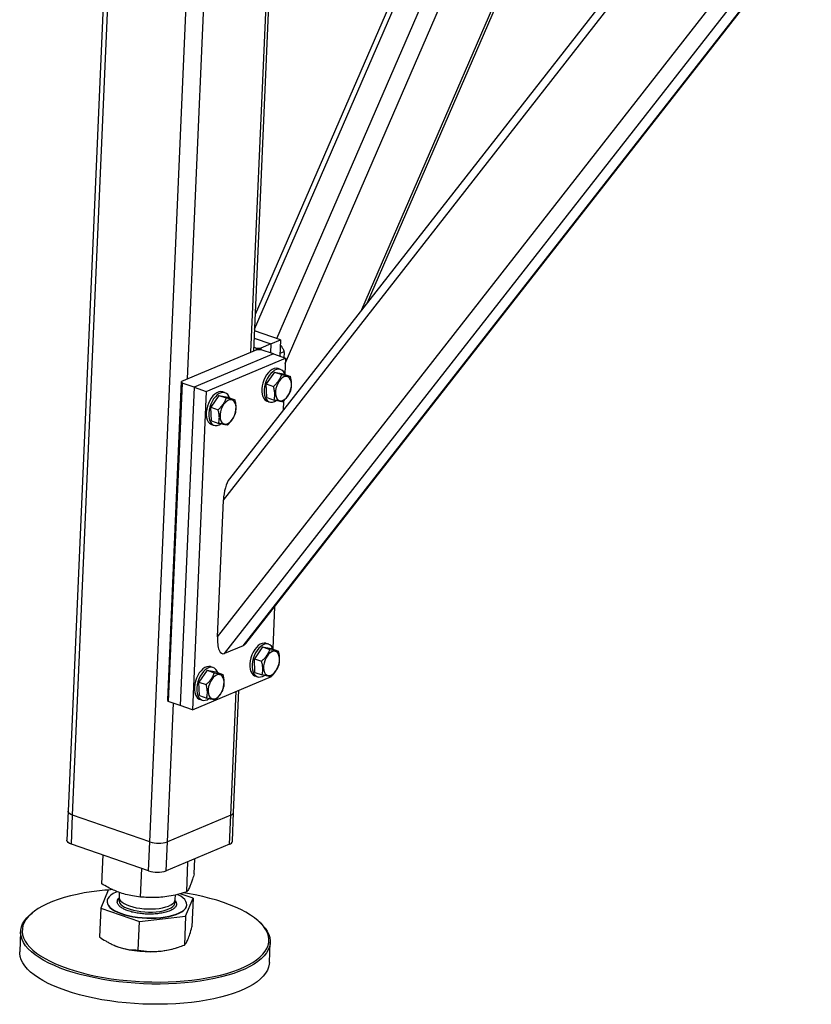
# Model space of a CAD drawing. Header units: millimetres. Extents: x 5 to 589, y 5 to 415.
# Tile 36 of 57: x 258 to 286, y 325 to 360. Entities that reach past the tile are written whole.
import ezdxf

# ---------------------------------------------------------------- set-up
doc = ezdxf.new("R2010")
doc.units = ezdxf.units.MM
doc.layers.add('TRAIT-FORT', color=4, linetype='Continuous', lineweight=25)

msp = doc.modelspace()

# ---------------------------------------------------------------- linework, layer by layer
at = {"layer": 'TRAIT-FORT', "color": 4, "linetype": 'Continuous', "lineweight": 25}
for p, q in [((261.557, 371.847), (259.835, 332.212)), ((259.997, 332.075), (261.723, 371.789)), ((266.337, 348.537), (267.337, 371.546)), ((266.436, 348.579), (267.435, 371.587)), ((262.744, 331.125), (264.47, 370.84)), ((264.085, 347.589), (265.077, 370.428)), ((266.469, 349.358), (275.141, 369.369)), ((274.964, 369.43), (266.492, 349.88)), ((267.263, 349.027), (275.957, 369.087)), ((267.555, 348.141), (276.544, 368.884)), ((270.28, 350.056), (277.713, 367.209)), ((270.481, 350.313), (277.791, 367.182)), ((265.357, 343.281), (282.716, 365.481)), ((282.421, 365.583), (265.574, 344.038)), ((265.146, 338.422), (285.541, 364.505)), ((265.396, 337.821), (286.071, 364.26)), ((266.065, 338.102), (286.241, 363.905)), ((266.161, 338.184), (286.264, 363.892)), ((267.393, 348.982), (266.467, 349.302)), ((266.455, 349.036), (267.041, 348.834)), ((267.041, 348.834), (267.393, 348.982)), ((267.393, 348.982), (267.368, 348.397)), ((266.549, 348.626), (263.873, 347.5)), ((266.442, 348.717), (266.533, 348.686)), ((266.53, 348.618), (266.533, 348.686)), ((266.533, 348.686), (266.689, 348.685)), ((266.705, 348.626), (266.549, 348.626)), ((266.689, 348.685), (266.687, 348.626)), ((267.041, 348.834), (266.689, 348.685)), ((267.134, 348.478), (266.705, 348.626)), ((267.041, 348.834), (267.028, 348.515)), ((267.373, 348.506), (267.523, 348.569)), ((267.134, 348.478), (264.318, 347.293)), ((264.747, 347.144), (267.563, 348.33)), ((267.134, 348.478), (267.563, 348.33)), ((267.37, 348.446), (267.38, 348.393)), ((267.563, 348.33), (267.539, 347.778)), ((267.172, 347.834), (266.883, 347.413)), ((267.172, 347.834), (267.43, 347.745)), ((267.172, 347.834), (267.482, 347.771)), ((267.393, 347.928), (267.307, 347.958)), ((263.382, 336.181), (263.873, 347.5)), ((263.889, 347.441), (263.397, 336.122)), ((263.873, 347.5), (263.889, 347.441)), ((264.318, 347.293), (263.889, 347.441)), ((267.482, 347.771), (267.739, 347.682)), ((264.318, 347.293), (263.826, 335.974)), ((264.747, 347.144), (264.255, 335.826)), ((264.318, 347.293), (264.747, 347.144)), ((265.421, 347.098), (265.336, 347.128)), ((266.883, 347.413), (267.141, 347.324)), ((266.904, 346.93), (266.883, 347.413)), ((265.201, 347.004), (264.912, 346.583)), ((265.201, 347.004), (265.458, 346.915)), ((265.201, 347.004), (265.511, 346.941)), ((265.511, 346.941), (265.768, 346.852)), ((266.904, 346.93), (267.162, 346.841)), ((266.908, 346.802), (266.994, 346.773)), ((267.497, 346.804), (267.483, 346.48)), ((264.912, 346.583), (265.17, 346.495)), ((264.933, 346.1), (264.912, 346.583)), ((264.933, 346.1), (265.19, 346.011)), ((264.937, 345.973), (265.022, 345.943)), ((265.146, 338.422), (265.357, 343.281)), ((267.179, 339.485), (267.115, 338.003)), ((266.065, 338.102), (265.396, 337.821)), ((266.748, 338.058), (266.459, 337.638)), ((266.748, 338.058), (267.005, 337.969)), ((266.748, 338.058), (267.057, 337.996)), ((266.968, 338.153), (266.882, 338.182)), ((267.057, 337.996), (267.315, 337.907)), ((266.459, 337.638), (266.716, 337.549)), ((266.48, 337.154), (266.459, 337.638)), ((264.997, 337.323), (264.911, 337.353)), ((264.255, 335.826), (267.072, 337.011)), ((264.776, 337.229), (264.488, 336.808)), ((264.776, 337.229), (265.034, 337.14)), ((264.776, 337.229), (265.086, 337.166)), ((265.086, 337.166), (265.343, 337.077)), ((266.48, 337.154), (266.737, 337.066)), ((266.483, 337.027), (266.569, 336.997)), ((267.072, 337.029), (267.072, 337.011)), ((264.488, 336.808), (264.745, 336.719)), ((264.508, 336.325), (264.488, 336.808)), ((264.508, 336.325), (264.766, 336.236)), ((265.622, 332.073), (265.814, 336.481)), ((265.723, 332.173), (265.912, 336.523)), ((263.369, 331.125), (263.584, 336.058)), ((263.397, 336.122), (263.382, 336.181)), ((263.826, 335.974), (263.397, 336.122)), ((264.255, 335.826), (263.826, 335.974)), ((264.512, 336.197), (264.598, 336.168)), ((259.835, 332.212), (259.79, 331.183)), ((259.953, 331.046), (259.997, 332.075)), ((262.744, 331.125), (259.997, 332.075)), ((265.622, 332.073), (263.369, 331.125)), ((265.578, 331.044), (265.622, 332.073)), ((265.678, 331.144), (265.723, 332.173)), ((262.7, 330.096), (259.953, 331.046)), ((262.7, 330.096), (262.744, 331.125)), ((263.325, 330.096), (263.369, 331.125)), ((265.578, 331.044), (263.325, 330.096)), ((261.033, 329.627), (261.078, 330.657)), ((264.052, 329.342), (264.099, 330.422)), ((264.317, 329.987), (264.341, 330.524)), ((262.41, 329.162), (262.454, 330.181)), ((261.261, 329.406), (260.996, 328.761)), ((261.424, 329.424), (261.261, 329.406)), ((261.654, 329.33), (261.646, 329.157)), ((263.644, 329.071), (263.651, 329.237)), ((264.28, 329.121), (263.816, 329.277)), ((261.22, 329.013), (261.219, 329.003)), ((263.633, 329.021), (263.644, 329.071)), ((264.014, 328.476), (264.28, 329.121)), ((264.056, 328.879), (264.057, 328.89)), ((264.28, 329.121), (264.235, 328.1)), ((258.607, 328.633), (258.555, 328.593)), ((260.996, 328.761), (260.951, 327.74)), ((260.996, 328.761), (262.372, 328.296)), ((262.328, 327.275), (262.372, 328.296)), ((262.372, 328.296), (264.014, 328.476)), ((264.014, 328.476), (263.97, 327.455)), ((266.675, 328.24), (266.626, 328.285)), ((258.145, 327.935), (258.114, 327.215)), ((266.995, 326.829), (267.026, 327.549)), ((261.471, 327.444), (261.482, 327.44)), ((263.659, 327.345), (263.759, 327.378))]:
    msp.add_line(p, q, dxfattribs=at)
at = {"layer": 'TRAIT-FORT', "color": 4, "linetype": 'Continuous', "lineweight": 25, "flags": 128}
for points in [[(267.307, 347.958), (267.294, 347.962), (267.23, 347.969), (267.162, 347.957), (267.093, 347.927), (267.024, 347.879), (266.958, 347.815), (266.896, 347.737), (266.841, 347.648), (266.795, 347.55), (266.759, 347.446)], [(267.551, 347.747), (267.528, 347.802), (267.487, 347.863), (267.437, 347.906), (267.38, 347.932), (267.316, 347.939), (267.248, 347.927), (267.179, 347.897), (267.11, 347.849), (267.043, 347.785), (266.982, 347.707), (266.927, 347.618), (266.881, 347.52), (266.845, 347.417)], [(266.759, 347.446), (266.734, 347.341), (266.721, 347.237), (266.721, 347.137), (266.733, 347.045), (266.757, 346.964), (266.792, 346.896), (266.837, 346.844), (266.891, 346.809), (266.908, 346.802)], [(267.209, 347.077), (267.219, 346.998), (267.241, 346.93), (267.274, 346.875), (267.316, 346.837), (267.366, 346.817), (267.422, 346.816), (267.481, 346.834), (267.54, 346.869), (267.598, 346.921), (267.651, 346.987), (267.697, 347.065), (267.734, 347.151), (267.76, 347.24), (267.775, 347.33), (267.778, 347.417), (267.768, 347.496), (267.746, 347.564), (267.714, 347.618), (267.671, 347.656), (267.621, 347.676), (267.565, 347.677), (267.506, 347.66), (267.447, 347.624), (267.389, 347.572), (267.337, 347.506), (267.291, 347.428), (267.254, 347.343), (267.227, 347.253), (267.212, 347.163), (267.209, 347.077)], [(265.336, 347.128), (265.323, 347.132), (265.259, 347.139), (265.191, 347.128), (265.122, 347.097), (265.053, 347.049), (264.986, 346.985), (264.925, 346.908), (264.87, 346.818), (264.824, 346.72), (264.788, 346.617)], [(265.58, 346.917), (265.557, 346.973), (265.516, 347.033), (265.466, 347.077), (265.408, 347.102), (265.345, 347.11), (265.277, 347.098), (265.207, 347.068), (265.138, 347.02), (265.072, 346.956), (265.011, 346.878), (264.956, 346.788), (264.91, 346.691), (264.874, 346.587)], [(266.845, 347.417), (266.82, 347.311), (266.807, 347.207), (266.807, 347.107), (266.818, 347.015), (266.842, 346.934), (266.878, 346.867), (266.923, 346.814), (266.977, 346.779), (267.038, 346.763), (267.104, 346.765), (267.173, 346.786), (267.238, 346.823)], [(265.238, 346.247), (265.248, 346.168), (265.27, 346.1), (265.302, 346.046), (265.345, 346.008), (265.395, 345.988), (265.451, 345.986), (265.51, 346.004), (265.569, 346.039), (265.627, 346.092), (265.679, 346.158), (265.725, 346.235), (265.762, 346.321), (265.789, 346.411), (265.804, 346.501), (265.807, 346.587), (265.797, 346.666), (265.775, 346.734), (265.742, 346.788), (265.7, 346.826), (265.65, 346.846), (265.594, 346.848), (265.535, 346.83), (265.476, 346.795), (265.418, 346.743), (265.365, 346.676), (265.319, 346.599), (265.282, 346.513), (265.256, 346.423), (265.241, 346.333), (265.238, 346.247)], [(264.788, 346.617), (264.763, 346.511), (264.75, 346.407), (264.749, 346.307), (264.761, 346.215), (264.785, 346.134), (264.82, 346.067), (264.866, 346.014), (264.92, 345.979), (264.937, 345.973)], [(264.874, 346.587), (264.849, 346.482), (264.836, 346.377), (264.835, 346.278), (264.847, 346.186), (264.871, 346.105), (264.906, 346.037), (264.952, 345.985), (265.006, 345.95), (265.067, 345.933), (265.133, 345.936), (265.202, 345.957), (265.267, 345.993)], [(266.882, 338.182), (266.869, 338.186), (266.805, 338.193), (266.738, 338.182), (266.668, 338.151), (266.599, 338.104), (266.533, 338.04), (266.471, 337.962), (266.417, 337.872), (266.371, 337.774), (266.334, 337.671)], [(267.127, 337.972), (267.103, 338.027), (267.063, 338.087), (267.013, 338.131), (266.955, 338.157), (266.891, 338.164), (266.824, 338.152), (266.754, 338.122), (266.685, 338.074), (266.619, 338.01), (266.557, 337.932), (266.503, 337.843), (266.456, 337.745), (266.42, 337.641)], [(266.334, 337.671), (266.31, 337.565), (266.297, 337.461), (266.296, 337.361), (266.308, 337.27), (266.332, 337.188), (266.367, 337.121), (266.412, 337.069), (266.467, 337.034), (266.483, 337.027)], [(266.42, 337.641), (266.395, 337.536), (266.382, 337.431), (266.382, 337.332), (266.394, 337.24), (266.418, 337.159), (266.453, 337.091), (266.498, 337.039), (266.552, 337.004), (266.613, 336.987), (266.679, 336.99), (266.748, 337.011), (266.814, 337.047)], [(266.785, 337.301), (266.795, 337.222), (266.816, 337.154), (266.849, 337.1), (266.892, 337.062), (266.942, 337.042), (266.998, 337.041), (267.056, 337.058), (267.116, 337.094), (267.173, 337.146), (267.226, 337.212), (267.272, 337.29), (267.309, 337.375), (267.336, 337.465), (267.351, 337.555), (267.353, 337.641), (267.344, 337.72), (267.322, 337.788), (267.289, 337.842), (267.246, 337.88), (267.196, 337.9), (267.141, 337.902), (267.082, 337.884), (267.022, 337.849), (266.965, 337.797), (266.912, 337.73), (266.866, 337.653), (266.829, 337.567), (266.802, 337.478), (266.787, 337.388), (266.785, 337.301)], [(264.911, 337.353), (264.898, 337.357), (264.834, 337.364), (264.766, 337.352), (264.697, 337.322), (264.628, 337.274), (264.562, 337.21), (264.5, 337.132), (264.445, 337.043), (264.399, 336.945), (264.363, 336.841)], [(265.155, 337.142), (265.132, 337.197), (265.091, 337.257), (265.042, 337.301), (264.984, 337.327), (264.92, 337.334), (264.852, 337.322), (264.783, 337.292), (264.714, 337.244), (264.648, 337.18), (264.586, 337.102), (264.531, 337.013), (264.485, 336.915), (264.449, 336.812)], [(264.813, 336.472), (264.823, 336.393), (264.845, 336.325), (264.878, 336.27), (264.92, 336.232), (264.97, 336.212), (265.026, 336.211), (265.085, 336.229), (265.145, 336.264), (265.202, 336.316), (265.255, 336.382), (265.301, 336.46), (265.338, 336.546), (265.364, 336.635), (265.379, 336.725), (265.382, 336.812), (265.372, 336.891), (265.35, 336.959), (265.318, 337.013), (265.275, 337.051), (265.225, 337.071), (265.169, 337.072), (265.11, 337.055), (265.051, 337.019), (264.994, 336.967), (264.941, 336.901), (264.895, 336.823), (264.858, 336.738), (264.831, 336.648), (264.816, 336.558), (264.813, 336.472)], [(264.363, 336.841), (264.338, 336.736), (264.325, 336.631), (264.325, 336.532), (264.337, 336.44), (264.361, 336.359), (264.396, 336.291), (264.441, 336.239), (264.495, 336.204), (264.512, 336.197)], [(264.449, 336.812), (264.424, 336.706), (264.411, 336.602), (264.411, 336.502), (264.422, 336.41), (264.446, 336.329), (264.482, 336.261), (264.527, 336.209), (264.581, 336.174), (264.642, 336.158), (264.708, 336.16), (264.777, 336.181), (264.842, 336.218)], [(259.997, 332.075), (259.936, 332.1), (259.887, 332.129), (259.854, 332.16), (259.837, 332.193), (259.835, 332.212)], [(259.997, 332.075), (259.936, 332.1), (259.887, 332.129), (259.854, 332.16), (259.837, 332.193), (259.835, 332.212)], [(259.953, 331.046), (259.891, 331.071), (259.843, 331.1), (259.809, 331.131), (259.792, 331.164), (259.79, 331.183)], [(260.668, 329.347), (260.409, 329.305), (260.159, 329.256), (259.921, 329.201), (259.694, 329.14), (259.481, 329.072), (259.281, 328.999), (259.096, 328.921), (258.926, 328.837), (258.773, 328.749), (258.637, 328.656), (258.519, 328.56), (258.419, 328.46), (258.337, 328.358), (258.275, 328.252), (258.231, 328.145), (258.208, 328.036), (258.203, 327.926), (258.219, 327.816), (258.253, 327.705), (258.308, 327.595), (258.381, 327.486), (258.473, 327.378), (258.583, 327.271), (258.712, 327.168), (258.857, 327.067), (259.02, 326.969), (259.198, 326.875), (259.391, 326.785), (259.599, 326.699), (259.82, 326.619), (260.053, 326.543), (260.298, 326.474), (260.553, 326.41), (260.817, 326.352), (261.089, 326.301), (261.367, 326.256), (261.651, 326.219), (261.94, 326.188), (262.231, 326.165), (262.524, 326.148), (262.817, 326.14), (263.109, 326.138), (263.398, 326.144), (263.684, 326.157), (263.966, 326.178), (264.241, 326.206), (264.508, 326.241), (264.767, 326.282), (265.016, 326.331), (265.255, 326.386), (265.482, 326.447), (265.695, 326.515), (265.895, 326.588), (266.08, 326.667), (266.249, 326.75), (266.402, 326.838), (266.538, 326.931), (266.657, 327.027), (266.757, 327.127), (266.838, 327.23), (266.901, 327.335), (266.944, 327.442), (266.968, 327.551), (266.972, 327.661), (266.957, 327.771), (266.922, 327.882), (266.868, 327.992), (266.795, 328.102), (266.703, 328.21), (266.592, 328.316), (266.464, 328.42), (266.318, 328.521), (266.156, 328.618), (265.978, 328.712), (265.784, 328.802), (265.577, 328.888), (265.356, 328.968), (265.122, 329.044), (264.878, 329.113), (264.623, 329.177), (264.359, 329.235), (264.087, 329.286), (263.933, 329.312)], [(261.596, 329.352), (261.539, 329.329), (261.441, 329.282), (261.359, 329.23), (261.296, 329.174), (261.251, 329.114), (261.226, 329.053), (261.22, 328.99), (261.234, 328.927), (261.269, 328.863), (261.322, 328.802), (261.394, 328.742), (261.483, 328.685), (261.589, 328.632), (261.709, 328.583), (261.842, 328.54), (261.987, 328.502), (262.14, 328.471), (262.301, 328.446), (262.466, 328.429), (262.634, 328.418), (262.802, 328.416), (262.967, 328.42), (263.128, 328.433), (263.282, 328.452), (263.427, 328.479), (263.561, 328.512), (263.682, 328.551), (263.788, 328.596), (263.878, 328.646), (263.951, 328.7), (264.005, 328.758), (264.041, 328.819), (264.041, 328.819)], [(264.041, 328.819), (264.056, 328.881), (264.051, 328.944), (264.027, 329.008), (263.983, 329.07), (263.921, 329.131), (263.84, 329.19), (263.742, 329.245), (263.727, 329.253)], [(261.219, 329.003), (261.22, 328.98), (261.234, 328.916), (261.268, 328.853), (261.322, 328.791), (261.393, 328.731), (261.483, 328.675), (261.588, 328.622), (261.708, 328.573), (261.842, 328.529), (261.986, 328.492), (262.14, 328.46), (262.3, 328.436), (262.466, 328.418), (262.633, 328.408), (262.801, 328.405), (262.967, 328.41), (263.128, 328.422), (263.282, 328.442), (263.427, 328.469), (263.561, 328.502), (263.681, 328.541), (263.788, 328.586), (263.878, 328.636), (263.951, 328.69), (264.005, 328.748), (264.04, 328.808)], [(261.655, 329.101), (261.642, 329.057), (261.646, 329.005), (261.668, 328.952), (261.71, 328.901), (261.769, 328.851), (261.846, 328.805), (261.938, 328.762), (262.044, 328.724), (262.161, 328.691), (262.288, 328.665), (262.421, 328.645), (262.559, 328.632), (262.699, 328.626), (262.837, 328.627), (262.971, 328.636), (263.099, 328.652), (263.218, 328.675), (263.326, 328.704), (263.421, 328.739), (263.5, 328.779), (263.562, 328.824), (263.607, 328.872), (263.633, 328.922), (263.639, 328.974), (263.631, 329.015)], [(261.646, 329.157), (261.648, 329.129), (261.666, 329.077), (261.702, 329.025), (261.758, 328.975), (261.83, 328.927), (261.918, 328.884), (262.021, 328.844), (262.136, 328.81), (262.26, 328.782), (262.392, 328.76), (262.529, 328.745), (262.669, 328.738), (262.807, 328.738), (262.943, 328.745), (263.073, 328.759), (263.194, 328.78), (263.305, 328.808), (263.403, 328.841), (263.486, 328.88), (263.553, 328.924), (263.602, 328.971), (263.633, 329.021)], [(264.04, 328.808), (264.056, 328.871), (264.056, 328.879)], [(266.675, 328.24), (266.753, 328.164), (266.846, 328.054), (266.92, 327.943), (266.975, 327.832), (267.01, 327.72), (267.026, 327.608), (267.021, 327.496), (266.997, 327.386), (266.953, 327.278), (266.89, 327.171), (266.807, 327.067), (266.706, 326.966), (266.586, 326.868), (266.448, 326.775), (266.293, 326.685), (266.122, 326.601), (265.935, 326.521), (265.732, 326.447), (265.516, 326.379), (265.286, 326.317), (265.045, 326.261), (264.793, 326.212), (264.53, 326.169), (264.259, 326.134), (263.981, 326.106), (263.696, 326.085), (263.406, 326.072), (263.113, 326.066), (262.817, 326.067), (262.521, 326.076), (262.224, 326.093), (261.929, 326.116), (261.637, 326.147), (261.35, 326.186), (261.068, 326.231), (260.792, 326.283), (260.525, 326.341), (260.267, 326.406), (260.019, 326.476), (259.783, 326.552), (259.559, 326.634), (259.349, 326.721), (259.153, 326.812), (258.972, 326.907), (258.808, 327.006), (258.66, 327.108), (258.53, 327.213), (258.419, 327.321), (258.325, 327.43), (258.251, 327.541), (258.196, 327.653), (258.161, 327.765), (258.146, 327.877), (258.15, 327.988), (258.174, 328.098), (258.218, 328.207), (258.281, 328.313), (258.364, 328.417), (258.465, 328.518), (258.555, 328.593)], [(264.499, 325.449), (264.228, 325.414), (263.949, 325.386), (263.665, 325.365), (263.375, 325.351), (263.082, 325.345), (262.786, 325.347), (262.489, 325.356), (262.193, 325.372), (261.898, 325.396), (261.606, 325.427), (261.318, 325.465), (261.036, 325.51), (260.761, 325.562), (260.494, 325.621), (260.235, 325.685), (259.988, 325.756), (259.751, 325.832), (259.528, 325.914), (259.317, 326), (259.121, 326.091), (258.941, 326.187), (258.777, 326.286), (258.629, 326.388), (258.499, 326.493), (258.387, 326.601), (258.294, 326.71), (258.22, 326.821), (258.165, 326.932), (258.13, 327.044), (258.114, 327.156), (258.114, 327.215)], [(261.482, 327.44), (261.502, 327.431), (261.634, 327.381)], [(266.995, 326.829), (266.99, 326.776), (266.966, 326.666), (266.922, 326.557), (266.859, 326.451), (266.776, 326.347), (266.675, 326.246), (266.555, 326.148), (266.417, 326.054), (266.262, 325.965), (266.091, 325.881), (265.903, 325.801), (265.701, 325.727), (265.485, 325.659), (265.255, 325.597), (265.014, 325.541), (264.761, 325.492), (264.499, 325.449)]]:
    msp.add_lwpolyline(points, dxfattribs=at)
at = {"layer": 'TRAIT-FORT', "color": 4, "linetype": 'Continuous', "lineweight": 25}
for centre, radius, start, end in [((265.595, 332.201), 0.131, 281.8518, 347.3969), ((263.057, 332.068), 0.993, 251.654, 288.3246), ((265.551, 331.172), 0.131, 281.8518, 347.3969), ((263.012, 331.039), 0.993, 251.654, 288.3246), ((262.055, 319.728), 9.718, 93.7259, 98.2093), ((262.731, 330.924), 3.709, 252.805, 276.3904), ((262.902, 329.711), 2.484, 275.5694, 287.7359)]:
    msp.add_arc(centre, radius, start, end, dxfattribs=at)
for centre, start_param, end_param in [((265.639, 343.4), 0.549612, 1.778921), ((265.427, 338.541), 1.778921, 3.349718), ((266.096, 338.822), 3.349718, 3.691204)]:
    msp.add_ellipse(centre, major_axis=(0.089, 0.729), ratio=0.369211, start_param=start_param, end_param=end_param, dxfattribs=at)
for points, knots in [([(267.385, 348.793), (267.39, 348.787), (267.422, 348.749), (267.469, 348.674), (267.505, 348.604), (267.523, 348.569)], [0, 0, 0, 0, 0.081, 0.536289, 1, 1, 1, 1]), ([(267.512, 348.347), (267.515, 348.367), (267.526, 348.429), (267.526, 348.502), (267.524, 348.554), (267.523, 348.569)], [0, 0, 0, 0, 0.2464445, 0.7848589, 1, 1, 1, 1]), ([(267.43, 347.745), (267.414, 347.705), (267.382, 347.625), (267.314, 347.513), (267.232, 347.412), (267.171, 347.354), (267.141, 347.324)], [0, 0, 0, 0, 0.264605, 0.534948, 0.765343, 1, 1, 1, 1]), ([(267.43, 347.745), (267.466, 347.736), (267.539, 347.718), (267.627, 347.7), (267.694, 347.688), (267.724, 347.684), (267.739, 347.682)], [0, 0, 0, 0, 0.264605, 0.534948, 0.765343, 1, 1, 1, 1]), ([(267.76, 347.199), (267.766, 347.227), (267.777, 347.283), (267.785, 347.382), (267.78, 347.498), (267.762, 347.594), (267.746, 347.656), (267.742, 347.673), (267.739, 347.682)], [0, 0, 0, 0, 0.192003, 0.385859, 0.637822, 0.896593, 0.948284, 1, 1, 1, 1]), ([(267.162, 346.841), (267.172, 346.898), (267.189, 346.992), (267.181, 347.14), (267.162, 347.245), (267.145, 347.307), (267.141, 347.324)], [0, 0, 0, 0, 0.385549, 0.637642, 0.896546, 1, 1, 1, 1]), ([(267.471, 346.778), (267.506, 346.812), (267.576, 346.879), (267.658, 346.986), (267.719, 347.094), (267.747, 347.164), (267.76, 347.199)], [0, 0, 0, 0, 0.264605, 0.534948, 0.765343, 1, 1, 1, 1]), ([(265.458, 346.915), (265.443, 346.875), (265.411, 346.795), (265.343, 346.683), (265.261, 346.582), (265.2, 346.524), (265.17, 346.495)], [0, 0, 0, 0, 0.264605, 0.534948, 0.765343, 1, 1, 1, 1]), ([(265.458, 346.915), (265.495, 346.906), (265.568, 346.889), (265.655, 346.87), (265.722, 346.858), (265.753, 346.854), (265.768, 346.852)], [0, 0, 0, 0, 0.264605, 0.534948, 0.765343, 1, 1, 1, 1]), ([(265.789, 346.369), (265.795, 346.397), (265.806, 346.453), (265.814, 346.553), (265.808, 346.669), (265.79, 346.764), (265.775, 346.826), (265.77, 346.844), (265.768, 346.852)], [0, 0, 0, 0, 0.192003, 0.385859, 0.637822, 0.896593, 0.948284, 1, 1, 1, 1]), ([(267.471, 346.778), (267.454, 346.781), (267.419, 346.785), (267.345, 346.799), (267.258, 346.818), (267.194, 346.833), (267.162, 346.841)], [0, 0, 0, 0, 0.264605, 0.534948, 0.765343, 1, 1, 1, 1]), ([(265.19, 346.011), (265.201, 346.068), (265.218, 346.163), (265.21, 346.311), (265.19, 346.415), (265.174, 346.477), (265.17, 346.495)], [0, 0, 0, 0, 0.385549, 0.637642, 0.896546, 1, 1, 1, 1]), ([(265.5, 345.949), (265.535, 345.982), (265.604, 346.049), (265.686, 346.156), (265.748, 346.264), (265.775, 346.334), (265.789, 346.369)], [0, 0, 0, 0, 0.264605, 0.534948, 0.765343, 1, 1, 1, 1]), ([(265.5, 345.949), (265.483, 345.951), (265.447, 345.955), (265.374, 345.969), (265.287, 345.988), (265.223, 346.004), (265.19, 346.011)], [0, 0, 0, 0, 0.264605, 0.534948, 0.765343, 1, 1, 1, 1]), ([(267.005, 337.969), (266.989, 337.93), (266.958, 337.849), (266.89, 337.737), (266.808, 337.636), (266.747, 337.578), (266.716, 337.549)], [0, 0, 0, 0, 0.264605, 0.534948, 0.765343, 1, 1, 1, 1]), ([(267.005, 337.969), (267.041, 337.961), (267.115, 337.943), (267.202, 337.924), (267.269, 337.912), (267.299, 337.909), (267.315, 337.907)], [0, 0, 0, 0, 0.264605, 0.534948, 0.765343, 1, 1, 1, 1]), ([(267.336, 337.423), (267.341, 337.451), (267.353, 337.508), (267.361, 337.607), (267.355, 337.723), (267.337, 337.818), (267.322, 337.88), (267.317, 337.898), (267.315, 337.907)], [0, 0, 0, 0, 0.192003, 0.385859, 0.637822, 0.896593, 0.948284, 1, 1, 1, 1]), ([(266.737, 337.066), (266.747, 337.123), (266.765, 337.217), (266.756, 337.365), (266.737, 337.469), (266.721, 337.531), (266.716, 337.549)], [0, 0, 0, 0, 0.385549, 0.637642, 0.896546, 1, 1, 1, 1]), ([(267.047, 337.003), (267.081, 337.036), (267.151, 337.103), (267.233, 337.21), (267.295, 337.318), (267.322, 337.388), (267.336, 337.423)], [0, 0, 0, 0, 0.264605, 0.534948, 0.765343, 1, 1, 1, 1]), ([(265.034, 337.14), (265.018, 337.1), (264.986, 337.02), (264.918, 336.908), (264.836, 336.807), (264.776, 336.749), (264.745, 336.719)], [0, 0, 0, 0, 0.264605, 0.534948, 0.765343, 1, 1, 1, 1]), ([(265.034, 337.14), (265.07, 337.131), (265.143, 337.113), (265.231, 337.095), (265.298, 337.083), (265.328, 337.079), (265.343, 337.077)], [0, 0, 0, 0, 0.264605, 0.534948, 0.765343, 1, 1, 1, 1]), ([(265.364, 336.594), (265.37, 336.622), (265.382, 336.678), (265.389, 336.777), (265.384, 336.893), (265.366, 336.989), (265.35, 337.051), (265.346, 337.068), (265.343, 337.077)], [0, 0, 0, 0, 0.192003, 0.385859, 0.637822, 0.896593, 0.948284, 1, 1, 1, 1]), ([(267.047, 337.003), (267.029, 337.005), (266.994, 337.01), (266.92, 337.023), (266.833, 337.043), (266.769, 337.058), (266.737, 337.066)], [0, 0, 0, 0, 0.264605, 0.534948, 0.765343, 1, 1, 1, 1]), ([(264.766, 336.236), (264.776, 336.293), (264.793, 336.387), (264.785, 336.535), (264.766, 336.64), (264.75, 336.701), (264.745, 336.719)], [0, 0, 0, 0, 0.385549, 0.637642, 0.896546, 1, 1, 1, 1]), ([(265.076, 336.173), (265.11, 336.207), (265.18, 336.274), (265.262, 336.381), (265.323, 336.489), (265.351, 336.559), (265.364, 336.594)], [0, 0, 0, 0, 0.264605, 0.534948, 0.765343, 1, 1, 1, 1]), ([(265.076, 336.173), (265.058, 336.176), (265.023, 336.18), (264.949, 336.194), (264.862, 336.213), (264.798, 336.228), (264.766, 336.236)], [0, 0, 0, 0, 0.264605, 0.534948, 0.765343, 1, 1, 1, 1]), ([(264.317, 329.987), (264.299, 329.924), (264.263, 329.804), (264.213, 329.656), (264.169, 329.545), (264.129, 329.461), (264.091, 329.394), (264.065, 329.36), (264.052, 329.342)], [0, 0, 0, 0, 0.202068, 0.3827, 0.555315, 0.692992, 0.838894, 1, 1, 1, 1]), ([(262.41, 329.162), (262.317, 329.173), (262.141, 329.194), (261.884, 329.252), (261.657, 329.324), (261.447, 329.41), (261.244, 329.508), (261.106, 329.586), (261.033, 329.627)], [0, 0, 0, 0, 0.202068, 0.3827, 0.555315, 0.692992, 0.838894, 1, 1, 1, 1]), ([(264.052, 329.342), (263.941, 329.31), (263.732, 329.249), (263.426, 329.187), (263.154, 329.153), (262.904, 329.141), (262.661, 329.143), (262.496, 329.155), (262.41, 329.162)], [0, 0, 0, 0, 0.202068, 0.3827, 0.555315, 0.692992, 0.838894, 1, 1, 1, 1]), ([(263.681, 328.853), (263.668, 328.829), (263.641, 328.782), (263.553, 328.715), (263.429, 328.655), (263.268, 328.606), (263.111, 328.578), (262.977, 328.563), (262.843, 328.553), (262.676, 328.551), (262.478, 328.563), (262.287, 328.588), (262.101, 328.627), (261.929, 328.681), (261.782, 328.747), (261.691, 328.809), (261.638, 328.861), (261.6, 328.913), (261.576, 328.977), (261.589, 329.026), (261.595, 329.05)], [0, 0, 0, 0, 0.058248, 0.119986, 0.18429, 0.249959, 0.315627, 0.347816, 0.380014, 0.441752, 0.5, 0.558248, 0.619986, 0.68429, 0.749959, 0.815627, 0.847816, 0.880014, 0.941752, 1, 1, 1, 1]), ([(261.595, 329.05), (261.606, 329.074), (261.617, 329.1), (261.647, 329.123), (261.65, 329.125)], [0, 0, 0, 0, 0.904915, 1, 1, 1, 1]), ([(263.634, 329.044), (263.635, 329.043), (263.649, 329.029), (263.675, 328.989), (263.701, 328.926), (263.687, 328.876), (263.681, 328.853)], [0, 0, 0, 0, 0.017429, 0.225314, 0.62392, 1, 1, 1, 1]), ([(264.097, 327.651), (264.12, 327.711), (264.165, 327.833), (264.212, 328.01), (264.235, 328.1)], [0, 0, 0, 0, 0.494511, 1, 1, 1, 1]), ([(260.951, 327.74), (261.025, 327.691), (261.134, 327.618), (261.284, 327.534), (261.438, 327.455), (261.555, 327.411), (261.634, 327.381)], [0, 0, 0, 0, 0.329812, 0.495383, 0.659853, 1, 1, 1, 1]), ([(263.97, 327.455), (263.99, 327.473), (264.02, 327.5), (264.063, 327.574), (264.086, 327.625), (264.097, 327.651)], [0, 0, 0, 0, 0.495251, 0.746818, 1, 1, 1, 1]), ([(261.634, 327.381), (261.75, 327.349), (261.983, 327.283), (262.212, 327.278), (262.328, 327.275)], [0, 0, 0, 0, 0.494511, 1, 1, 1, 1]), ([(262.328, 327.275), (262.46, 327.255), (262.658, 327.226), (262.933, 327.221), (263.073, 327.233), (263.143, 327.239)], [0, 0, 0, 0, 0.495251, 0.746818, 1, 1, 1, 1]), ([(263.143, 327.239), (263.281, 327.26), (263.56, 327.303), (263.832, 327.404), (263.97, 327.455)], [0, 0, 0, 0, 0.494511, 1, 1, 1, 1])]:
    msp.add_open_spline(points, degree=3, knots=knots, dxfattribs=at)

doc.saveas('drawing.dxf')
